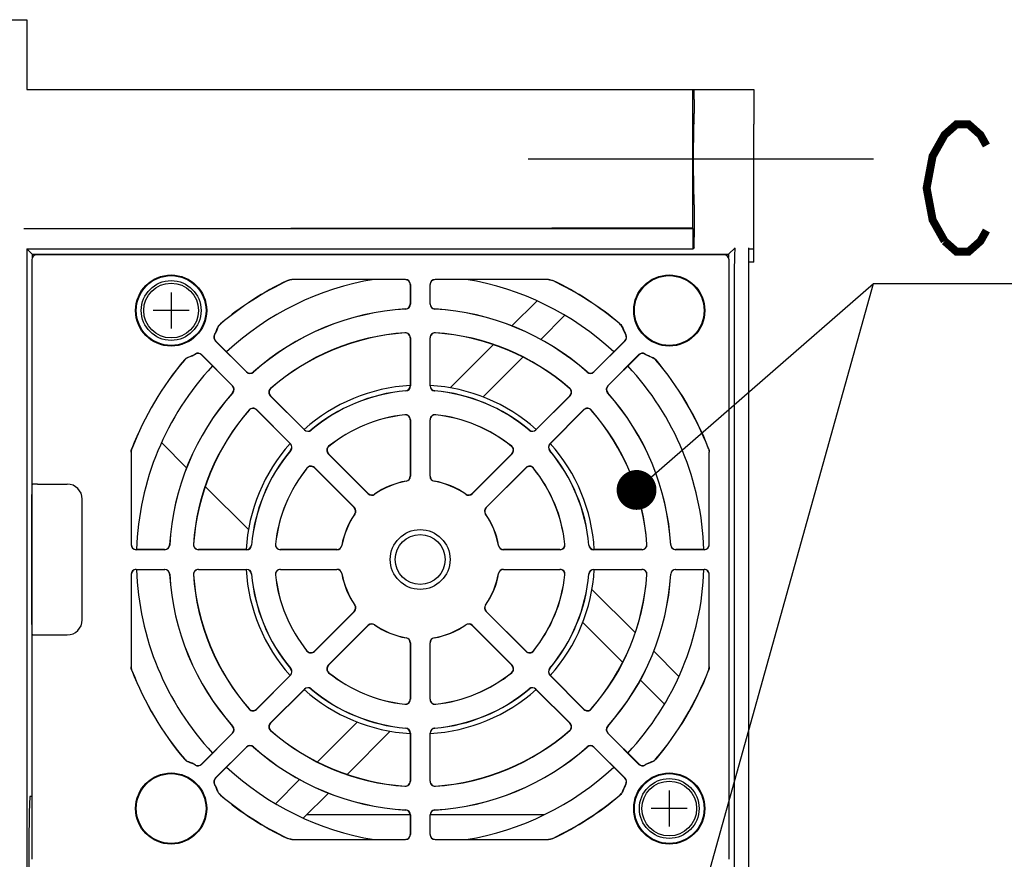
# Model space of a CAD drawing. Header units: millimetres. Extents: x 129 to 1625, y 132 to 1105.
# Tile 22 of 29: x 1399 to 1498, y 341 to 425. Entities that reach past the tile are written whole.
import ezdxf

# ---------------------------------------------------------------- set-up
doc = ezdxf.new("R2010")
doc.units = ezdxf.units.MM
doc.header["$LTSCALE"] = 92.4
doc.linetypes.add('CENTER', pattern=[0.6, 0.375, -0.075, 0.075, -0.075])
for name, color, linetype in [('ALL_AXIS', 7, 'CONTINUOUS'), ('ALL_CURVE', 7, 'CONTINUOUS'), ('ALL_FEATURES', 7, 'CONTINUOUS'), ('ALL_NOTE', 7, 'CONTINUOUS')]:
    doc.layers.add(name, color=color, linetype=linetype)

msp = doc.modelspace()

# ---------------------------------------------------------------- linework, layer by layer
at = {"layer": 'ALL_AXIS', "color": 7, "linetype": 'CONTINUOUS'}
for p, q in [((1473, 407.5005), (1473, 414.4995)), ((1400.5, 347), (1400.3316, 347))]:
    msp.add_line(p, q, dxfattribs=at)
at = {"layer": 'ALL_AXIS', "color": 7, "linetype": 'CENTER'}
msp.add_line((1485, 411), (1447, 411), dxfattribs=at)
at = {"layer": 'ALL_AXIS', "color": 7, "linetype": 'CONTINUOUS'}
for centre, radius in [((1414.5, 395.8), 3), ((1414.5, 395.8), 2.75), ((1464.5, 345.8), 3), ((1464.5, 345.8), 2.75)]:
    msp.add_circle(centre, radius, dxfattribs=at)
for radius, start, end in [(28.5, 99.307963, 132.988868), (28.5, 47.011132, 80.692037), (28.5, 137.016427, 177.984816), (28.5, 2.015184, 42.983573), (17.5, 93.302763, 131.717047), (17.5, 48.282953, 86.697237), (17.5, 138.282953, 176.719702), (17.5, 3.280298, 41.717047), (28.5, 182.015184, 222.983573), (17.5, 183.280298, 221.717047), (17.5, 318.282953, 356.719702), (28.5, 317.016427, 357.984816), (17.5, 228.282953, 266.697237), (17.5, 273.302763, 311.717047), (28.5, 227.011132, 260.692037), (28.5, 279.307963, 312.988868)]:
    msp.add_arc((1439.5, 370.8), radius, start, end, dxfattribs=at)
msp.add_ellipse((1400.3316, 340), major_axis=(0, 7), ratio=0.0174551, start_param=0, end_param=3.1415927, dxfattribs=at)
at = {"layer": 'ALL_CURVE', "color": 40, "linetype": 'CONTINUOUS'}
for p, q in [((1414.5, 397.6), (1414.5, 394)), ((1416.3, 395.8), (1412.7, 395.8)), ((1464.5, 347.6), (1464.5, 344)), ((1466.3, 345.8), (1462.7, 345.8))]:
    msp.add_line(p, q, dxfattribs=at)
at = {"layer": 'ALL_FEATURES', "color": 7, "linetype": 'CONTINUOUS'}
for p, q in [((1388, 425), (1400, 425)), ((1400, 425), (1400, 418)), ((1400, 418), (1473, 418)), ((1466.8778, 404.0524), (1466.8778, 418)), ((1473, 418), (1473, 414.4995)), ((1467, 417), (1467, 415.5967)), ((1466.9914, 414.5968), (1466.9427, 414.4995)), ((1466.9914, 407.4032), (1466.9427, 407.5005)), ((1473, 400.657), (1473, 407.5005)), ((1467, 406.4033), (1467, 403.1747)), ((1399.9999, 404), (1399.7172, 404)), ((1400.2823, 404.0003), (1399.9999, 404)), ((1466.904, 404), (1399.9999, 404)), ((1452.7177, 404.0521), (1400.2823, 404.0003)), ((1466.8778, 404.0524), (1453.2828, 404.0524)), ((1466.904, 404), (1466.8778, 404.0524)), ((1466.904, 402), (1466.904, 404)), ((1400, 402), (1466.904, 402)), ((1400, 402), (1400, 278)), ((1400, 402), (1400.5498, 401.4502)), ((1400.5498, 401.4502), (1435.0907, 401.4502)), ((1400.5498, 401.4502), (1400.5498, 401.109)), ((1470.0001, 401.4), (1400.9999, 401.4)), ((1435.0908, 401.4502), (1443.9092, 401.4502)), ((1443.9092, 401.4502), (1470.4502, 401.4502)), ((1466.9914, 402.1749), (1466.904, 402)), ((1470.4502, 401.4502), (1471.1029, 402.1029)), ((1470.4502, 401.4502), (1470.4502, 401.109)), ((1472.5, 277.8971), (1472.5, 402.1029)), ((1473, 401.9483), (1472.5, 401.948)), ((1400.5, 400.9001), (1400.5, 340.6999)), ((1470.5, 340.6999), (1470.5, 400.9001)), ((1473, 400.657), (1472.5, 400.6564)), ((1438.014, 398.914), (1426.6286, 398.914)), ((1438.0001, 398.9), (1426.6318, 398.9)), ((1438.5, 398.4001), (1438.5, 396.4561)), ((1438.514, 398.414), (1438.514, 396.4429)), ((1440.486, 396.4429), (1440.486, 398.414)), ((1440.5, 396.4561), (1440.5, 398.4001)), ((1452.3714, 398.914), (1440.986, 398.914)), ((1452.3682, 398.9), (1440.9999, 398.9)), ((1451.2322, 396.7732), (1448.6745, 394.2155)), ((1471, 396.1038), (1471, 283.8962)), ((1451.5689, 392.8672), (1454.0235, 395.3218)), ((1422.0649, 389.6295), (1418.9314, 392.7631)), ((1422.0655, 389.6487), (1418.9487, 392.7655)), ((1438.5, 393.0496), (1438.5, 388.2355)), ((1438.514, 393.0645), (1438.514, 388.2227)), ((1440.486, 388.2227), (1440.486, 393.0645)), ((1440.5, 388.2355), (1440.5, 393.0496)), ((1446.8438, 392.3847), (1442.5, 388.0409)), ((1460.0513, 392.7655), (1456.9345, 389.6487)), ((1460.0686, 392.7631), (1456.9351, 389.6295)), ((1417.5345, 391.3513), (1420.6513, 388.2345)), ((1417.5369, 391.3686), (1420.6705, 388.2351)), ((1445.8205, 387.1188), (1449.8159, 391.1142)), ((1458.3295, 388.2351), (1461.4631, 391.3686)), ((1458.3487, 388.2345), (1461.4655, 391.3513)), ((1427.8775, 383.8169), (1424.4538, 387.2406)), ((1427.8783, 383.8359), (1424.4743, 387.2399)), ((1454.5257, 387.2399), (1451.1217, 383.8359)), ((1454.5462, 387.2406), (1451.1225, 383.8169)), ((1423.0594, 385.8462), (1426.4831, 382.4225)), ((1423.0601, 385.8257), (1426.4641, 382.4217)), ((1452.5169, 382.4225), (1455.9406, 385.8462)), ((1452.5359, 382.4217), (1455.9399, 385.8257)), ((1438.5, 384.8201), (1438.5, 379.1665)), ((1438.514, 384.8356), (1438.514, 379.1548)), ((1440.486, 379.1548), (1440.486, 384.8356)), ((1440.5, 379.1665), (1440.5, 384.8201)), ((1413.5268, 382.5322), (1416.0845, 379.9745)), ((1410.486, 381.573), (1410.486, 372.286)), ((1410.5, 381.5704), (1410.5, 372.2999)), ((1468.5, 372.2999), (1468.5, 381.5704)), ((1468.514, 372.286), (1468.514, 381.573)), ((1434.2895, 377.405), (1430.2726, 381.4219)), ((1434.2911, 377.4231), (1430.2934, 381.4208)), ((1448.7066, 381.4208), (1444.7089, 377.4231)), ((1448.7274, 381.4219), (1444.7105, 377.405)), ((1428.8781, 380.0274), (1432.895, 376.0105)), ((1428.8792, 380.0066), (1432.8769, 376.0089)), ((1446.105, 376.0105), (1450.1219, 380.0274)), ((1446.1231, 376.0089), (1450.1208, 380.0066)), ((1400.5787, 378.3612), (1400.5346, 378.3172)), ((1401.0786, 378.3698), (1404.07, 378.3698)), ((1417.9153, 378.1438), (1422.2591, 373.8)), ((1400.5175, 364.2827), (1400.5175, 377.3173)), ((1405.5698, 364.73), (1405.5698, 376.87)), ((1413.8571, 371.786), (1410.986, 371.786)), ((1413.8439, 371.8), (1410.9999, 371.8)), ((1422.0773, 371.786), (1417.2355, 371.786)), ((1422.0645, 371.8), (1417.2504, 371.8)), ((1431.1452, 371.786), (1425.4644, 371.786)), ((1431.1335, 371.8), (1425.4799, 371.8)), ((1453.5356, 371.786), (1447.8548, 371.786)), ((1453.5201, 371.8), (1447.8665, 371.8)), ((1461.7645, 371.786), (1456.9227, 371.786)), ((1461.7496, 371.8), (1456.9355, 371.8)), ((1468.014, 371.786), (1465.1429, 371.786)), ((1468.0001, 371.8), (1465.1561, 371.8)), ((1410.986, 369.814), (1413.8571, 369.814)), ((1410.9999, 369.8), (1413.8439, 369.8)), ((1417.2355, 369.814), (1422.0773, 369.814)), ((1417.2504, 369.8), (1422.0645, 369.8)), ((1425.4644, 369.814), (1431.1452, 369.814)), ((1425.4799, 369.8), (1431.1335, 369.8)), ((1447.8548, 369.814), (1453.5356, 369.814)), ((1447.8665, 369.8), (1453.5201, 369.8)), ((1456.9227, 369.814), (1461.7645, 369.814)), ((1456.9355, 369.8), (1461.7496, 369.8)), ((1465.1429, 369.814), (1468.014, 369.814)), ((1465.1561, 369.8), (1468.0001, 369.8)), ((1410.486, 369.314), (1410.486, 360.027)), ((1410.5, 369.3001), (1410.5, 360.0296)), ((1468.5, 360.0296), (1468.5, 369.3001)), ((1468.514, 360.027), (1468.514, 369.314)), ((1461.0847, 363.4562), (1456.7409, 367.8)), ((1432.895, 365.5895), (1428.8781, 361.5726)), ((1432.8769, 365.5911), (1428.8792, 361.5934)), ((1450.1219, 361.5726), (1446.105, 365.5895)), ((1450.1208, 361.5934), (1446.1231, 365.5911)), ((1430.2726, 360.1781), (1434.2895, 364.195)), ((1430.2934, 360.1792), (1434.2911, 364.1769)), ((1444.7089, 364.1769), (1448.7066, 360.1792)), ((1444.7105, 364.195), (1448.7274, 360.1781)), ((1455.8188, 364.4795), (1459.8142, 360.4841)), ((1400.5787, 363.2388), (1400.5346, 363.2828)), ((1401.0786, 363.2302), (1404.07, 363.2302)), ((1438.5, 362.4335), (1438.5, 356.7799)), ((1438.514, 362.4452), (1438.514, 356.7644)), ((1440.486, 356.7644), (1440.486, 362.4452)), ((1440.5, 356.7799), (1440.5, 362.4335)), ((1465.4732, 359.0678), (1462.9155, 361.6255)), ((1426.4831, 359.1775), (1423.0594, 355.7538)), ((1426.4641, 359.1783), (1423.0601, 355.7743)), ((1455.9406, 355.7538), (1452.5169, 359.1775)), ((1455.9399, 355.7743), (1452.5359, 359.1783)), ((1461.5672, 358.7311), (1464.0218, 356.2765)), ((1424.4538, 354.3594), (1427.8775, 357.7831)), ((1424.4743, 354.3601), (1427.8783, 357.7641)), ((1451.1217, 357.7641), (1454.5257, 354.3601)), ((1451.1225, 357.7831), (1454.5462, 354.3594)), ((1433.1795, 354.4812), (1429.1841, 350.4858)), ((1420.6513, 353.3655), (1417.5345, 350.2487)), ((1420.6705, 353.3649), (1417.5369, 350.2314)), ((1432.1562, 349.2153), (1436.5, 353.5591)), ((1438.5, 353.3645), (1438.5, 348.5504)), ((1438.514, 353.3773), (1438.514, 348.5355)), ((1440.486, 348.5355), (1440.486, 353.3773)), ((1440.5, 348.5504), (1440.5, 353.3645)), ((1461.4631, 350.2314), (1458.3295, 353.3649)), ((1461.4655, 350.2487), (1458.3487, 353.3655)), ((1418.9314, 348.8369), (1422.0649, 351.9705)), ((1418.9487, 348.8345), (1422.0655, 351.9513)), ((1456.9345, 351.9513), (1460.0513, 348.8345)), ((1456.9351, 351.9705), (1460.0686, 348.8369)), ((1427.4311, 348.7328), (1424.9765, 346.2782)), ((1427.7678, 344.8268), (1430.3255, 347.3845)), ((1428.1565, 345.2156), (1438.5001, 345.2062)), ((1438.5, 345.1439), (1438.5, 343.1999)), ((1438.514, 345.1571), (1438.514, 343.186)), ((1440.486, 343.186), (1440.486, 345.1571)), ((1440.5, 343.1999), (1440.5, 345.1439)), ((1440.5001, 345.2043), (1451.9894, 345.1938)), ((1426.6286, 342.686), (1438.014, 342.686)), ((1426.6318, 342.7), (1438.0001, 342.7)), ((1440.986, 342.686), (1452.3714, 342.686)), ((1440.9999, 342.7), (1452.3682, 342.7))]:
    msp.add_line(p, q, dxfattribs=at)
for centre, radius in [((1414.5, 395.8), 3.5698), ((1414.5, 395.8), 3.5), ((1464.5, 395.8), 3.5698), ((1464.5, 395.8), 3.5), ((1439.5, 370.8), 3), ((1439.5, 370.8), 2.5), ((1414.5, 345.8), 3.5698), ((1414.5, 345.8), 3.5), ((1464.5, 345.8), 3.5698), ((1464.5, 345.8), 3.5)]:
    msp.add_circle(centre, radius, dxfattribs=at)
for centre, radius, start, end in [((1439.5, 370.8), 31.014, 115.394188, 130.245749), ((1439.5, 370.8), 31, 115.400196, 130.23878), ((1438.0001, 398.4001), 0.4999, 359.996386, 90.003614), ((1440.9999, 398.4001), 0.4999, 89.996386, 180.003614), ((1439.5, 370.8), 31, 49.76122, 64.599804), ((1439.5, 370.8), 31.014, 49.754251, 64.605812), ((1438.0001, 396.4561), 0.4999, 273.34277, 0.003083), ((1438.014, 396.443), 0.4999, 273.319074, 359.997399), ((1440.986, 396.443), 0.4999, 180.002601, 266.680926), ((1440.9999, 396.4561), 0.4999, 179.996917, 266.65723), ((1439.5, 370.8), 25.186, 93.316473, 131.683527), ((1439.5, 370.8), 25.2, 93.345853, 131.654147), ((1439.5, 370.8), 25.186, 48.316473, 86.683527), ((1439.5, 370.8), 25.2, 48.345853, 86.654147), ((1414.5, 395.8), 4.986, 330.715803, 339.556067), ((1414.5, 395.8), 5, 330.82602, 339.521172), ((1439.5, 370.8), 22.814, 93.818326, 131.181674), ((1439.5, 370.8), 22.8, 93.856679, 131.143321), ((1438.0001, 393.0496), 0.4999, 359.995667, 93.861012), ((1438.014, 393.0645), 0.4999, 0.002715, 93.815611), ((1440.986, 393.0645), 0.4999, 86.184389, 179.997285), ((1440.9999, 393.0496), 0.4999, 86.138988, 180.004333), ((1439.5, 370.8), 22.814, 48.818326, 86.181674), ((1439.5, 370.8), 22.8, 48.856679, 86.143321), ((1464.5, 395.8), 5, 200.478828, 209.17398), ((1464.5, 395.8), 4.986, 200.443933, 209.284197), ((1419.2849, 393.1166), 0.4999, 150.714134, 225.001669), ((1419.3022, 393.119), 0.4999, 150.824348, 225.001672), ((1459.6978, 393.119), 0.4999, 314.998328, 29.175652), ((1459.7151, 393.1166), 0.4999, 314.998331, 29.285866), ((1414.5, 395.8), 4.986, 290.443933, 299.284197), ((1414.5, 395.8), 5, 290.478828, 299.17398), ((1417.181, 390.9978), 0.4999, 44.998328, 119.175652), ((1417.1834, 391.0151), 0.4999, 44.998331, 119.285866), ((1461.8166, 391.0151), 0.4999, 60.714134, 135.001669), ((1461.819, 390.9978), 0.4999, 60.824348, 135.001672), ((1464.5, 395.8), 4.986, 240.715803, 249.556067), ((1464.5, 395.8), 5, 240.82602, 249.521172), ((1439.5, 370.8), 31.014, 139.754251, 158.965535), ((1439.5, 370.8), 31, 139.76122, 158.960584), ((1439.5, 370.8), 31, 21.039416, 40.23878), ((1439.5, 370.8), 31.014, 21.034465, 40.245749), ((1422.4184, 389.9831), 0.4999, 225.002595, 311.680933), ((1422.419, 390.0022), 0.4999, 224.996917, 311.65723), ((1456.581, 390.0022), 0.4999, 228.34277, 315.003083), ((1456.5816, 389.9831), 0.4999, 228.319067, 314.997405), ((1439.5, 370.8), 25.2, 138.345853, 176.654147), ((1439.5, 370.8), 25.186, 138.316473, 176.683527), ((1420.2978, 387.881), 0.4999, 318.34277, 45.003083), ((1420.3169, 387.8816), 0.4999, 318.319067, 44.997405), ((1424.8074, 387.5941), 0.4999, 131.184387, 224.997287), ((1424.8277, 387.5934), 0.4999, 131.138988, 225.004333), ((1439.5, 370.8), 16.986, 94.874884, 130.125116), ((1439.5, 370.8), 17, 94.916872, 130.083128), ((1438.0001, 388.2355), 0.4999, 274.914011, 0.00286), ((1438.014, 388.2227), 0.4999, 274.877432, 359.997452), ((1440.986, 388.2227), 0.4999, 180.002548, 265.122568), ((1440.9999, 388.2355), 0.4999, 179.99714, 265.085989), ((1439.5, 370.8), 16.986, 49.874884, 85.125116), ((1439.5, 370.8), 17, 49.916872, 85.083128), ((1454.1723, 387.5934), 0.4999, 314.995667, 48.861012), ((1454.1926, 387.5941), 0.4999, 315.002713, 48.815613), ((1458.6831, 387.8816), 0.4999, 135.002638, 221.680889), ((1458.7022, 387.881), 0.4999, 134.996917, 221.65723), ((1439.5, 370.8), 25.186, 3.316473, 41.683527), ((1439.5, 370.8), 25.2, 3.345853, 41.654147), ((1439.5, 370.8), 22.814, 138.818326, 176.181674), ((1439.5, 370.8), 22.8, 138.856679, 176.143321), ((1422.7059, 385.4926), 0.4999, 45.002713, 138.815613), ((1422.7066, 385.4723), 0.4999, 44.995667, 138.861012), ((1456.2934, 385.4723), 0.4999, 41.138988, 135.004333), ((1456.2941, 385.4926), 0.4999, 41.184387, 134.997287), ((1439.5, 370.8), 22.8, 3.856679, 41.143321), ((1439.5, 370.8), 22.814, 3.818326, 41.181674), ((1439.5, 370.8), 14.614, 96.043436, 128.956564), ((1439.5, 370.8), 14.6, 96.106507, 128.893493), ((1438.0001, 384.8201), 0.4999, 0.001569, 96.104939), ((1438.014, 384.8356), 0.4999, 0.00269, 96.040746), ((1440.986, 384.8356), 0.4999, 83.959254, 179.99731), ((1440.9999, 384.8201), 0.4999, 83.895061, 179.998431), ((1439.5, 370.8), 14.614, 51.043436, 83.956564), ((1439.5, 370.8), 14.6, 51.106507, 83.893493), ((1428.231, 384.1705), 0.4999, 225.002546, 310.12257), ((1428.2318, 384.1893), 0.4999, 224.99714, 310.085989), ((1450.7682, 384.1893), 0.4999, 229.914011, 315.00286), ((1450.769, 384.1705), 0.4999, 229.87743, 314.997454), ((1439.5, 370.8), 17, 139.916872, 175.083128), ((1439.5, 370.8), 16.986, 139.874884, 175.125116), ((1426.1107, 382.0682), 0.4999, 319.914011, 45.00286), ((1426.1295, 382.069), 0.4999, 319.87743, 44.997454), ((1430.6261, 381.7754), 0.4999, 128.959252, 224.997312), ((1430.6469, 381.7743), 0.4999, 128.895061, 224.998431), ((1448.3531, 381.7743), 0.4999, 315.001569, 51.104939), ((1448.3739, 381.7754), 0.4999, 315.002688, 51.040748), ((1452.8705, 382.069), 0.4999, 135.002594, 220.122522), ((1452.8893, 382.0682), 0.4999, 134.99714, 220.085989), ((1439.5, 370.8), 16.986, 4.874884, 40.125116), ((1439.5, 370.8), 17, 4.916872, 40.083128), ((1439.5, 370.8), 14.614, 141.043436, 173.956564), ((1439.5, 370.8), 14.6, 141.106507, 173.893493), ((1428.5246, 379.6739), 0.4999, 45.002688, 141.040748), ((1428.5257, 379.6531), 0.4999, 45.001569, 141.104939), ((1450.4743, 379.6531), 0.4999, 38.895061, 134.998431), ((1450.4754, 379.6739), 0.4999, 38.959252, 134.997312), ((1439.5, 370.8), 14.6, 6.106507, 38.893493), ((1439.5, 370.8), 14.614, 6.043436, 38.956564), ((1439.5, 370.8), 7.986, 100.084945, 124.915055), ((1439.5, 370.8), 8, 100.163819, 124.836181), ((1438.0001, 379.1665), 0.4999, 280.161601, 0.002218), ((1438.0141, 379.1548), 0.4999, 280.082719, 0.002226), ((1440.9859, 379.1548), 0.4999, 179.997774, 259.917281), ((1440.9999, 379.1665), 0.4999, 179.997782, 259.838399), ((1439.5, 370.8), 7.986, 55.084945, 79.915055), ((1439.5, 370.8), 8, 55.163819, 79.836181), ((1434.643, 377.7585), 0.4999, 224.99778, 304.917275), ((1434.6446, 377.7766), 0.4999, 224.997782, 304.838399), ((1444.3554, 377.7766), 0.4999, 235.161601, 315.002218), ((1444.357, 377.7585), 0.4999, 235.082725, 315.00222), ((1432.5234, 375.6554), 0.4999, 325.161601, 45.002218), ((1432.5415, 375.657), 0.4999, 325.082725, 45.00222), ((1446.4585, 375.657), 0.4999, 134.99778, 214.917275), ((1446.4766, 375.6554), 0.4999, 134.997782, 214.838399), ((1439.5, 370.8), 8, 145.163819, 169.836181), ((1439.5, 370.8), 7.986, 145.084945, 169.915055), ((1439.5, 370.8), 7.986, 10.084945, 34.915055), ((1439.5, 370.8), 8, 10.163819, 34.836181), ((1410.9999, 372.2999), 0.4999, 179.996386, 270.003614), ((1413.8439, 372.2999), 0.4999, 269.996917, 356.65723), ((1413.857, 372.286), 0.4999, 270.002601, 356.680926), ((1417.2355, 372.286), 0.4999, 176.184389, 269.997285), ((1417.2504, 372.2999), 0.4999, 176.138988, 270.004333), ((1422.0645, 372.2999), 0.4999, 269.99714, 355.085989), ((1422.0773, 372.286), 0.4999, 270.002548, 355.122568), ((1425.4644, 372.286), 0.4999, 173.959254, 269.99731), ((1425.4799, 372.2999), 0.4999, 173.895061, 269.998431), ((1431.1335, 372.2999), 0.4999, 269.997782, 349.838399), ((1431.1452, 372.2859), 0.4999, 269.997774, 349.917281), ((1447.8548, 372.2859), 0.4999, 190.082719, 270.002226), ((1447.8665, 372.2999), 0.4999, 190.161601, 270.002218), ((1453.5201, 372.2999), 0.4999, 270.001569, 6.104939), ((1453.5356, 372.286), 0.4999, 270.00269, 6.040746), ((1456.9227, 372.286), 0.4999, 184.877432, 269.997452), ((1456.9355, 372.2999), 0.4999, 184.914011, 270.00286), ((1461.7496, 372.2999), 0.4999, 269.995667, 3.861012), ((1461.7645, 372.286), 0.4999, 270.002715, 3.815611), ((1465.143, 372.286), 0.4999, 183.319074, 269.997399), ((1465.1561, 372.2999), 0.4999, 183.34277, 270.003083), ((1468.0001, 372.2999), 0.4999, 269.996386, 0.003614), ((1410.9999, 369.3001), 0.4999, 89.996386, 180.003614), ((1413.8439, 369.3001), 0.4999, 3.34277, 90.003083), ((1413.857, 369.314), 0.4999, 3.319074, 89.997399), ((1417.2355, 369.314), 0.4999, 90.002715, 183.815611), ((1417.2504, 369.3001), 0.4999, 89.995667, 183.861012), ((1422.0645, 369.3001), 0.4999, 4.914011, 90.00286), ((1422.0773, 369.314), 0.4999, 4.877432, 89.997452), ((1425.4644, 369.314), 0.4999, 90.00269, 186.040746), ((1425.4799, 369.3001), 0.4999, 90.001569, 186.104939), ((1431.1335, 369.3001), 0.4999, 10.161601, 90.002218), ((1431.1452, 369.3141), 0.4999, 10.082719, 90.002226), ((1447.8548, 369.3141), 0.4999, 89.997774, 169.917281), ((1447.8665, 369.3001), 0.4999, 89.997782, 169.838399), ((1453.5201, 369.3001), 0.4999, 353.895061, 89.998431), ((1453.5356, 369.314), 0.4999, 353.959254, 89.99731), ((1456.9227, 369.314), 0.4999, 90.002548, 175.122568), ((1456.9355, 369.3001), 0.4999, 89.99714, 175.085989), ((1461.7496, 369.3001), 0.4999, 356.138988, 90.004333), ((1461.7645, 369.314), 0.4999, 356.184389, 89.997285), ((1465.143, 369.314), 0.4999, 90.002601, 176.680926), ((1465.1561, 369.3001), 0.4999, 89.996917, 176.65723), ((1468.0001, 369.3001), 0.4999, 359.996386, 90.003614), ((1439.5, 370.8), 25.2, 183.345853, 221.654147), ((1439.5, 370.8), 25.186, 183.316473, 221.683527), ((1439.5, 370.8), 22.814, 183.818326, 221.181674), ((1439.5, 370.8), 22.8, 183.856679, 221.143321), ((1439.5, 370.8), 17, 184.916872, 220.083128), ((1439.5, 370.8), 16.986, 184.874884, 220.125116), ((1439.5, 370.8), 14.614, 186.043436, 218.956564), ((1439.5, 370.8), 14.6, 186.106507, 218.893493), ((1439.5, 370.8), 8, 190.163819, 214.836181), ((1439.5, 370.8), 7.986, 190.084945, 214.915055), ((1439.5, 370.8), 7.986, 325.084945, 349.915055), ((1439.5, 370.8), 8, 325.163819, 349.836181), ((1439.5, 370.8), 14.6, 321.106507, 353.893493), ((1439.5, 370.8), 14.614, 321.043436, 353.956564), ((1439.5, 370.8), 16.986, 319.874884, 355.125116), ((1439.5, 370.8), 17, 319.916872, 355.083128), ((1439.5, 370.8), 22.8, 318.856679, 356.143321), ((1439.5, 370.8), 22.814, 318.818326, 356.181674), ((1439.5, 370.8), 25.186, 318.316473, 356.683527), ((1439.5, 370.8), 25.2, 318.345853, 356.654147), ((1432.5234, 365.9446), 0.4999, 314.997782, 34.838399), ((1432.5415, 365.943), 0.4999, 314.997774, 34.917281), ((1446.4585, 365.943), 0.4999, 145.082719, 225.002226), ((1446.4766, 365.9446), 0.4999, 145.161601, 225.002218), ((1434.643, 363.8415), 0.4999, 55.082719, 135.002226), ((1434.6446, 363.8234), 0.4999, 55.161601, 135.002218), ((1439.5, 370.8), 7.986, 235.084945, 259.915055), ((1439.5, 370.8), 8, 235.163819, 259.836181), ((1439.5, 370.8), 7.986, 280.084945, 304.915055), ((1439.5, 370.8), 8, 280.163819, 304.836181), ((1444.3554, 363.8234), 0.4999, 44.997782, 124.838399), ((1444.357, 363.8415), 0.4999, 44.997774, 124.917281), ((1438.0001, 362.4335), 0.4999, 359.997782, 79.838399), ((1438.0141, 362.4452), 0.4999, 359.997774, 79.917281), ((1440.9859, 362.4452), 0.4999, 100.082719, 180.002226), ((1440.9999, 362.4335), 0.4999, 100.161601, 180.002218), ((1428.5246, 361.9261), 0.4999, 218.959316, 314.997247), ((1428.5257, 361.9469), 0.4999, 218.895061, 314.998431), ((1450.4743, 361.9469), 0.4999, 225.001569, 321.104939), ((1450.4754, 361.9261), 0.4999, 225.002753, 321.040683), ((1426.1107, 359.5318), 0.4999, 314.99714, 40.085989), ((1426.1295, 359.531), 0.4999, 315.002546, 40.122569), ((1430.6261, 359.8246), 0.4999, 135.002753, 231.040683), ((1430.6469, 359.8257), 0.4999, 135.001569, 231.104939), ((1448.3531, 359.8257), 0.4999, 308.895061, 44.998431), ((1448.3739, 359.8246), 0.4999, 308.959316, 44.997247), ((1452.8705, 359.531), 0.4999, 139.877431, 224.997454), ((1452.8893, 359.5318), 0.4999, 139.914011, 225.00286), ((1439.5, 370.8), 31.014, 201.034465, 220.245749), ((1439.5, 370.8), 31, 201.039416, 220.23878), ((1439.5, 370.8), 14.614, 231.043436, 263.956564), ((1439.5, 370.8), 14.6, 231.106507, 263.893493), ((1439.5, 370.8), 14.614, 276.043436, 308.956564), ((1439.5, 370.8), 14.6, 276.106507, 308.893493), ((1439.5, 370.8), 31, 319.76122, 338.960584), ((1439.5, 370.8), 31.014, 319.754251, 338.965535), ((1428.231, 357.4295), 0.4999, 49.877431, 134.997454), ((1428.2318, 357.4107), 0.4999, 49.914011, 135.00286), ((1439.5, 370.8), 16.986, 229.874884, 265.125116), ((1439.5, 370.8), 17, 229.916872, 265.083128), ((1439.5, 370.8), 16.986, 274.874884, 310.125116), ((1439.5, 370.8), 17, 274.916872, 310.083128), ((1450.7682, 357.4107), 0.4999, 44.99714, 130.085989), ((1450.769, 357.4295), 0.4999, 45.002546, 130.122569), ((1438.0001, 356.7799), 0.4999, 263.895061, 359.998431), ((1438.014, 356.7644), 0.4999, 263.959254, 359.99731), ((1440.986, 356.7644), 0.4999, 180.00269, 276.040746), ((1440.9999, 356.7799), 0.4999, 180.001569, 276.104939), ((1422.7059, 356.1074), 0.4999, 221.184437, 314.997237), ((1422.7066, 356.1277), 0.4999, 221.138988, 315.004333), ((1456.2934, 356.1277), 0.4999, 224.995667, 318.861012), ((1456.2941, 356.1074), 0.4999, 225.002763, 318.815563), ((1420.2978, 353.719), 0.4999, 314.996917, 41.65723), ((1420.3169, 353.7184), 0.4999, 315.0026, 41.680927), ((1424.8074, 354.0059), 0.4999, 135.002763, 228.815563), ((1424.8277, 354.0066), 0.4999, 134.995667, 228.861012), ((1438.0001, 353.3645), 0.4999, 359.99714, 85.085989), ((1438.014, 353.3773), 0.4999, 0.002548, 85.122568), ((1440.986, 353.3773), 0.4999, 94.877432, 179.997452), ((1440.9999, 353.3645), 0.4999, 94.914011, 180.00286), ((1454.1723, 354.0066), 0.4999, 311.138988, 45.004333), ((1454.1926, 354.0059), 0.4999, 311.184437, 44.997237), ((1458.6831, 353.7184), 0.4999, 138.319073, 224.9974), ((1458.7022, 353.719), 0.4999, 138.34277, 225.003083), ((1439.5, 370.8), 22.814, 228.818326, 266.181674), ((1439.5, 370.8), 22.8, 228.856679, 266.143321), ((1439.5, 370.8), 22.814, 273.818326, 311.181674), ((1439.5, 370.8), 22.8, 273.856679, 311.143321), ((1422.4184, 351.6169), 0.4999, 48.319073, 134.9974), ((1422.419, 351.5978), 0.4999, 48.34277, 135.003083), ((1439.5, 370.8), 25.186, 228.316473, 266.683527), ((1439.5, 370.8), 25.2, 228.345853, 266.654147), ((1439.5, 370.8), 25.186, 273.316473, 311.683527), ((1439.5, 370.8), 25.2, 273.345853, 311.654147), ((1456.581, 351.5978), 0.4999, 44.996917, 131.65723), ((1456.5816, 351.6169), 0.4999, 45.0026, 131.680927), ((1414.5, 345.8), 4.986, 60.715803, 69.556067), ((1414.5, 345.8), 5, 60.82602, 69.521172), ((1417.181, 350.6022), 0.4999, 240.824348, 315.001672), ((1417.1834, 350.5849), 0.4999, 240.714122, 315.001682), ((1461.8166, 350.5849), 0.4999, 224.998318, 299.285878), ((1461.819, 350.6022), 0.4999, 224.998328, 299.175652), ((1464.5, 345.8), 4.986, 110.443933, 119.284197), ((1464.5, 345.8), 5, 110.478828, 119.17398), ((1419.2849, 348.4834), 0.4999, 134.998318, 209.285878), ((1419.3022, 348.481), 0.4999, 134.998328, 209.175652), ((1414.5, 345.8), 4.986, 20.443933, 29.284197), ((1414.5, 345.8), 5, 20.478828, 29.17398), ((1438.0001, 348.5504), 0.4999, 266.138988, 0.004333), ((1438.014, 348.5355), 0.4999, 266.184389, 359.997285), ((1440.986, 348.5355), 0.4999, 180.002715, 273.815611), ((1440.9999, 348.5504), 0.4999, 179.995667, 273.861012), ((1464.5, 345.8), 5, 150.82602, 159.521172), ((1464.5, 345.8), 4.986, 150.715803, 159.556067), ((1459.6978, 348.481), 0.4999, 330.824348, 45.001672), ((1459.7151, 348.4834), 0.4999, 330.714122, 45.001682), ((1439.5, 370.8), 31.014, 229.754251, 244.605812), ((1439.5, 370.8), 31, 229.76122, 244.599804), ((1439.5, 370.8), 31, 295.400196, 310.23878), ((1439.5, 370.8), 31.014, 295.394188, 310.245749), ((1438.0001, 345.1439), 0.4999, 359.996917, 86.65723), ((1438.014, 345.157), 0.4999, 0.002601, 86.680926), ((1440.986, 345.157), 0.4999, 93.319074, 179.997399), ((1440.9999, 345.1439), 0.4999, 93.34277, 180.003083), ((1438.0001, 343.1999), 0.4999, 269.996386, 0.003614), ((1440.9999, 343.1999), 0.4999, 179.996386, 270.003614)]:
    msp.add_arc(centre, radius, start, end, dxfattribs=at)
for centre, major_axis, ratio, start_param, end_param in [((1466.9913, 417), (0, 1), 0.0087269, -1.5707963, 0), ((1466.9913, 415.5967), (0, 1), 0.0087269, -3.1241394, -1.5707963), ((1466.9433, 411), (0, 3.5), 0.0087269, 0.0174533, 3.1241394), ((1466.9913, 406.4033), (0, 1), 0.0087269, -1.5707963, -0.0174533), ((1453.2828, 403.8778), (10, 0), 0.0174551, 1.5707963, 1.6273398), ((1466.9913, 403.1747), (0, 1), 0.0087269, -3.1241394, -1.5707963), ((1401.0001, 400.8999), (-0.3537, 0.3537), 0.9996955, -0.7852459, 0.7852459), ((1469.9999, 400.8999), (0.3537, 0.3537), 0.9996955, -0.7852459, 0.7852459), ((1471.1047, 396.1038), (0, 6), 0.0174551, 0.0174533, 1.5707963), ((1438.0139, 398.4139), (0.3537, 0.3537), 0.9996955, -0.7852459, 0.7852459), ((1440.9861, 398.4139), (-0.3537, 0.3537), 0.9996955, -0.7852459, 0.7852459), ((1400.5349, 377.3173), (0, 1), 0.0174551, 0.0174533, 1.5707963), ((1401.0786, 378.3611), (0.5, 0), 0.0174551, 1.5707963, 3.1241394), ((1404.0696, 376.8696), (1.061, 1.061), 0.9996955, -0.7852459, 0.7852459), ((1410.9861, 372.2861), (0.3537, 0.3537), 0.9996955, 2.3563468, 3.9268385), ((1468.0139, 372.2861), (0.3537, -0.3537), 0.9996955, -0.7852459, 0.7852459), ((1410.9861, 369.3139), (0.3537, -0.3537), 0.9996955, 2.3563468, 3.9268385), ((1468.0139, 369.3139), (0.3537, 0.3537), 0.9996955, -0.7852459, 0.7852459), ((1404.0696, 364.7304), (-1.061, 1.061), 0.9996955, -3.9268385, -2.3563468), ((1400.5349, 364.2827), (0, 1), 0.0174551, -4.712389, -3.1590459), ((1401.0786, 363.2389), (0.5, 0), 0.0174551, -3.1241394, -1.5707963), ((1438.0139, 343.1861), (0.3537, -0.3537), 0.9996955, -0.7852459, 0.7852459), ((1440.9861, 343.1861), (0.3537, 0.3537), 0.9996955, -3.9268385, -2.3563468)]:
    msp.add_ellipse(centre, major_axis=major_axis, ratio=ratio, start_param=start_param, end_param=end_param, dxfattribs=at)
for points in [[(1426.1999, 398.8174), (1426.3322, 398.8802), (1426.4821, 398.914), (1426.6286, 398.914)], [(1426.6318, 398.9), (1426.4852, 398.9), (1426.3353, 398.8662), (1426.2029, 398.8033)], [(1452.3682, 398.9), (1452.5148, 398.9), (1452.6647, 398.8662), (1452.7971, 398.8033)], [(1452.3714, 398.914), (1452.5179, 398.914), (1452.6678, 398.8802), (1452.8001, 398.8174)], [(1419.172, 394.0584), (1419.2309, 394.2164), (1419.3342, 394.3634), (1419.4629, 394.4724)], [(1419.184, 394.0507), (1419.243, 394.2085), (1419.3462, 394.3553), (1419.4748, 394.4641)], [(1459.816, 394.0507), (1459.757, 394.2085), (1459.6538, 394.3553), (1459.5252, 394.4641)], [(1459.5371, 394.4724), (1459.6658, 394.3634), (1459.7691, 394.2164), (1459.828, 394.0584)], [(1415.8276, 390.8371), (1415.9366, 390.9658), (1416.0836, 391.0691), (1416.2416, 391.128)], [(1416.2493, 391.116), (1416.0915, 391.057), (1415.9447, 390.9538), (1415.8359, 390.8252)], [(1462.7507, 391.116), (1462.9085, 391.057), (1463.0553, 390.9538), (1463.1641, 390.8252)], [(1462.7584, 391.128), (1462.9164, 391.0691), (1463.0634, 390.9658), (1463.1724, 390.8371)], [(1410.486, 381.573), (1410.486, 381.6946), (1410.509, 381.8183), (1410.5527, 381.9318)], [(1410.5, 381.5704), (1410.5, 381.6921), (1410.523, 381.8157), (1410.5667, 381.9293)], [(1468.4333, 381.9293), (1468.477, 381.8157), (1468.5, 381.6921), (1468.5, 381.5704)], [(1468.4473, 381.9318), (1468.491, 381.8183), (1468.514, 381.6946), (1468.514, 381.573)], [(1410.5527, 359.6682), (1410.509, 359.7817), (1410.486, 359.9054), (1410.486, 360.027)], [(1410.5667, 359.6707), (1410.523, 359.7843), (1410.5, 359.9079), (1410.5, 360.0296)], [(1468.4333, 359.6707), (1468.477, 359.7843), (1468.5, 359.9079), (1468.5, 360.0296)], [(1468.514, 360.027), (1468.514, 359.9054), (1468.491, 359.7817), (1468.4473, 359.6682)], [(1416.2416, 350.472), (1416.0836, 350.5309), (1415.9366, 350.6342), (1415.8276, 350.7629)], [(1415.8359, 350.7748), (1415.9447, 350.6462), (1416.0915, 350.543), (1416.2493, 350.484)], [(1462.7507, 350.484), (1462.9085, 350.543), (1463.0553, 350.6462), (1463.1641, 350.7748)], [(1463.1724, 350.7629), (1463.0634, 350.6342), (1462.9164, 350.5309), (1462.7584, 350.472)], [(1419.4629, 347.1276), (1419.3342, 347.2366), (1419.2309, 347.3836), (1419.172, 347.5416)], [(1419.4748, 347.1359), (1419.3462, 347.2447), (1419.243, 347.3915), (1419.184, 347.5493)], [(1459.816, 347.5493), (1459.757, 347.3915), (1459.6538, 347.2447), (1459.5252, 347.1359)], [(1459.828, 347.5416), (1459.7691, 347.3836), (1459.6658, 347.2366), (1459.5371, 347.1276)], [(1426.6286, 342.686), (1426.4821, 342.686), (1426.3322, 342.7198), (1426.1999, 342.7826)], [(1426.6318, 342.7), (1426.4852, 342.7), (1426.3353, 342.7338), (1426.2029, 342.7967)], [(1452.3682, 342.7), (1452.5148, 342.7), (1452.6647, 342.7338), (1452.7971, 342.7967)], [(1452.8001, 342.7826), (1452.6678, 342.7198), (1452.5179, 342.686), (1452.3714, 342.686)]]:
    msp.add_open_spline(points, degree=3, dxfattribs=at)
at = {"layer": 'ALL_NOTE', "color": 2, "linetype": 'CONTINUOUS'}
for p, q in [((1462.7263, 379.099), (1485, 398.5)), ((1463.3063, 320.765), (1485, 398.5)), ((1485, 398.5), (1489.1362, 398.5)), ((1485, 398.5), (1489.1362, 398.5)), ((1489.1362, 398.5), (1594.7362, 398.5)), ((1489.1362, 398.5), (1594.7362, 398.5))]:
    msp.add_line(p, q, dxfattribs=at)
at = {"layer": 'ALL_NOTE', "color": 2, "linetype": 'CONTINUOUS', "const_width": 0.8}
for points in [[(1492.1362, 402.7666), (1490.9362, 404.9), (1490.3363, 408.1), (1490.9362, 411.3), (1491.5362, 412.3667), (1492.1362, 413.4333), (1493.3363, 414.5), (1494.5363, 414.5), (1495.7362, 413.4333), (1496.3362, 412.3667)], [(1496.3362, 403.8333), (1495.7362, 402.7666), (1494.5363, 401.7), (1493.3363, 401.7), (1492.1362, 402.7666)]]:
    msp.add_lwpolyline(points, dxfattribs=at)
at = {"layer": 'ALL_NOTE', "color": 2, "linetype": 'CONTINUOUS', "const_width": 2}
msp.add_lwpolyline([(1460.2182, 377.7854, 1), (1462.2182, 377.7854, 1)], format="xyb", close=True, dxfattribs=at)

doc.saveas('drawing.dxf')
